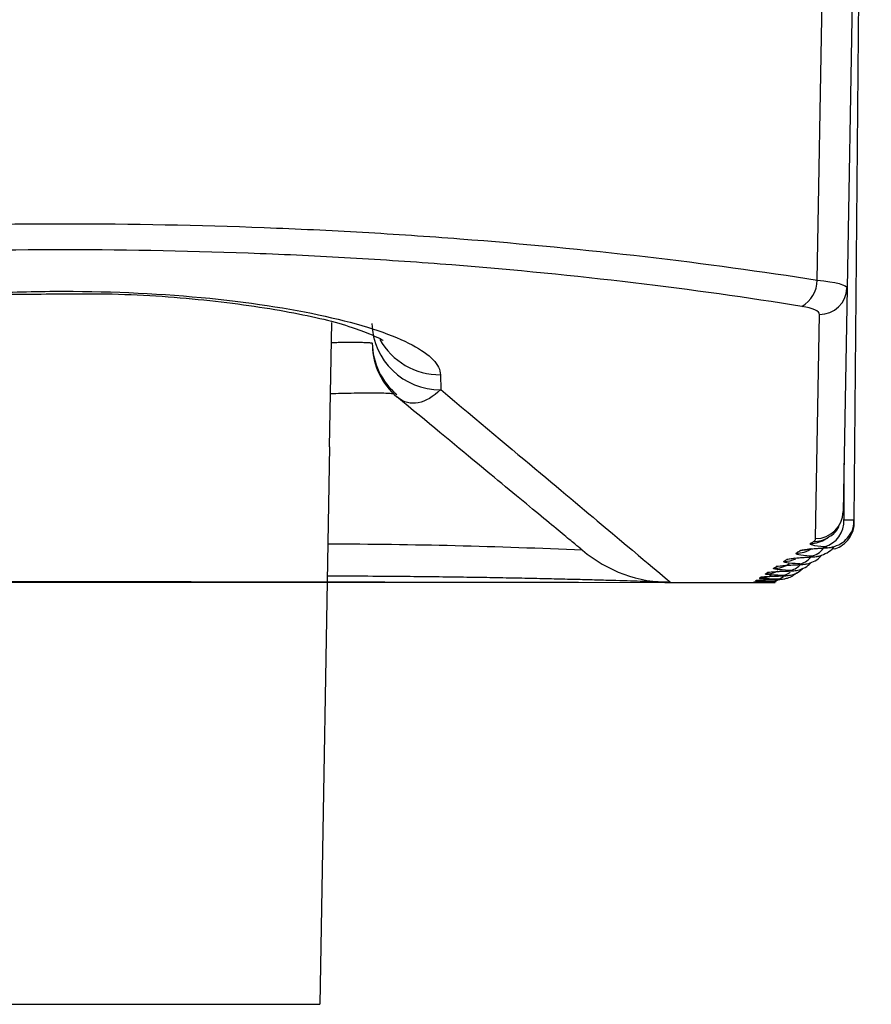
# Model space of a CAD drawing. Header units: millimetres. Extents: x -3.03 to 0.78, y -0.23 to 0.59.
# Tile 63 of 165: x 0.10888 to 0.11507, y 0.32561 to 0.33277. Entities that reach past the tile are written whole.
import ezdxf

# ---------------------------------------------------------------- set-up
doc = ezdxf.new("R2010")
doc.units = ezdxf.units.MM

msp = doc.modelspace()

# ---------------------------------------------------------------- linework, layer by layer
at = {"color": 7, "linetype": 'Continuous', "lineweight": 25}
for p, q in [((0.114945, 0.329132), (0.114983, 0.333429)), ((0.114676, 0.330878), (0.114713, 0.332921)), ((0.114929, 0.332921), (0.114893, 0.33082)), ((0.114893, 0.33082), (0.114864, 0.329194)), ((0.114664, 0.328998), (0.114693, 0.330629)), ((0.111131, 0.329665), (0.111147, 0.330569)), ((0.111937, 0.330189), (0.111939, 0.330081)), ((0.111131, 0.329665), (0.11106, 0.325612)), ((0.114945, 0.329114), (0.114945, 0.329132)), ((0.114262, 0.328694), (0.114227, 0.328691)), ((0.113612, 0.328679), (0.114284, 0.328679)), ((0.10734, 0.325612), (0.11106, 0.325612))]:
    msp.add_line(p, q, dxfattribs=at)
at = {"color": 9, "linetype": 'Continuous', "lineweight": 25}
for p, q in [((0.11487, 0.329546), (0.114869, 0.329135)), ((0.114726, 0.32893), (0.114717, 0.32893)), ((0.114304, 0.328721), (0.114266, 0.328718)), ((0.114362, 0.328681), (0.114348, 0.328679))]:
    msp.add_line(p, q, dxfattribs=at)
at = {"color": 9, "linetype": 'Continuous', "lineweight": 25, "flags": 128}
for points in [[(0.114624, 0.328924), (0.114588, 0.328913), (0.114549, 0.32891)], [(0.114512, 0.328855), (0.114494, 0.32885), (0.114455, 0.328847)], [(0.114358, 0.328755), (0.114353, 0.328754), (0.114314, 0.328751)], [(0.114429, 0.3288), (0.114416, 0.328797), (0.114377, 0.328794)], [(0.114402, 0.328701), (0.114381, 0.32869), (0.114356, 0.328686)]]:
    msp.add_lwpolyline(points, dxfattribs=at)
at = {"color": 7, "linetype": 'Continuous', "lineweight": 25}
for centre, radius, start, end in [((0.114451, 0.330881), 0.0002249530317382, 299.846137, 359.013967), ((0.114695, 0.330826), 0.000197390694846, 269.225163, 358.265146), ((0.111934, 0.330576), 0.0004952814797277, 181.524537, 270.557334), ((0.111941, 0.330428), 0.0005, 181, 230), ((0.111942, 0.330412), 0.0004999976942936, 181.00002, 230.00034), ((0.114665, 0.329198), 0.0001995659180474, 269.873221, 358.882461), ((0.114678, 0.329123), 0.0001912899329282, 285.035377, 3.847312), ((0.113612, 0.329679), 0.0009999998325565, 230, 270.000006), ((0.114525, 0.329089), 0.0001969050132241, 269.487018, 303.903644), ((0.114435, 0.32903), 0.0001979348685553, 269.642828, 295.595632), ((0.11436, 0.32898), 0.0001985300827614, 269.75651, 304.199164), ((0.114256, 0.32891), 0.0001995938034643, 269.928467, 295.911108)]:
    msp.add_arc(centre, radius, start, end, dxfattribs=at)
at = {"color": 9, "linetype": 'Continuous', "lineweight": 25}
for centre, radius, start, end in [((0.111934, 0.33069), 0.000500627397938, 209.112342, 270.301847), ((0.11463, 0.329159), 0.0001958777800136, 269.314924, 303.769396), ((0.114651, 0.329172), 0.0001956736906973, 269.281554, 304.293113), ((0.111003, 0.285945), 0.0430128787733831, 87.380023, 89.84555), ((0.114611, 0.329001), 0.0001312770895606, 277.245469, 326.582647), ((0.114529, 0.328937), 0.0001241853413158, 276.571807, 323.109698), ((0.1143, 0.32894), 0.0001991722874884, 269.857121, 297.628561), ((0.114462, 0.328883), 0.0001164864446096, 275.747763, 318.439643), ((0.114375, 0.3288), 9.66292684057e-05, 273.005639, 305.662597), ((0.114412, 0.328833), 0.0001031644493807, 273.899372, 310.280152)]:
    msp.add_arc(centre, radius, start, end, dxfattribs=at)
at = {"color": 7, "linetype": 'Continuous', "lineweight": 25}
for points, knots in [([(0.0742965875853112, 0.2772875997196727), (0.0742966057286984, 0.2772875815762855), (0.0742966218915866, 0.2772875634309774), (0.0742966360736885, 0.277287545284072), (0.1440922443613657, 0.1879796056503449), (-0.0149940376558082, 0.3665782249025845), (0.0742965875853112, 0.2772875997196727)], [1.181957e-10, 1.181957e-10, 1.181957e-10, 1.181957e-10, 2.4384553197e-06, 2.4384553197e-06, 2.4384553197e-06, 2.5113549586e-06, 2.5113549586e-06, 2.5113549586e-06, 2.5113549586e-06]), ([(0.1143479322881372, 0.3286793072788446), (0.1143497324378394, 0.3286793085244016), (0.1143514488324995, 0.3286793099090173), (0.1143530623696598, 0.328679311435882), (0.1143574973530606, 0.3286793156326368), (0.1143612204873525, 0.3286793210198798), (0.1143639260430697, 0.3286793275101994), (0.114366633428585, 0.3286793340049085), (0.1143683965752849, 0.3286793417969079), (0.1143690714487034, 0.3286793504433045), (0.1143697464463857, 0.3286793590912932), (0.1143693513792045, 0.3286793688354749), (0.1143679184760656, 0.3286793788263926), (0.1143664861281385, 0.328679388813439), (0.1143639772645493, 0.3286793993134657), (0.1143605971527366, 0.328679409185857), (0.1143572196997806, 0.3286794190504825), (0.1143528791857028, 0.32867942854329), (0.1143479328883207, 0.3286794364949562), (-2.988359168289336, 0.3336673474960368), (-3.027169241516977, 0.3265056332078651), (0.1143479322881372, 0.3286793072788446)], [0, 0, 0, 0, 6.8762305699e-06, 6.8762305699e-06, 6.8762305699e-06, 2.60123237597e-05, 2.60123237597e-05, 2.60123237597e-05, 4.51609853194e-05, 4.51609853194e-05, 4.51609853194e-05, 6.43130692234e-05, 6.43130692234e-05, 6.43130692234e-05, 8.34579437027e-05, 8.34579437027e-05, 8.34579437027e-05, 0.0001025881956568, 0.0001025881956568, 0.0001025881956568, 0.0001027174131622, 0.0001027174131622, 0.0001027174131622, 0.0001027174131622]), ([(0.1037239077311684, 0.3308775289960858), (0.1041249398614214, 0.3309407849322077), (0.1045439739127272, 0.3309982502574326), (0.1054180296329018, 0.3310998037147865), (0.1058748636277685, 0.3311439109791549), (0.1067999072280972, 0.3312147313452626), (0.1072709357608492, 0.3312418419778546), (0.1082301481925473, 0.3312784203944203), (0.1087225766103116, 0.3312878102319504), (0.1096958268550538, 0.3312875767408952), (0.1101783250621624, 0.331278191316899), (0.1108959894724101, 0.3312506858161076), (0.1111341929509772, 0.3312392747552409), (0.111608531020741, 0.3312119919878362), (0.1118456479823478, 0.3311960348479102), (0.1130084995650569, 0.33110650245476), (0.1138741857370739, 0.3310040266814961), (0.1146761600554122, 0.3308775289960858)], [0, 0, 0, 0, 0.1249999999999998, 0.1249999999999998, 0.2499999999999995, 0.2499999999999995, 0.3749999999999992, 0.3749999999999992, 0.499999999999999, 0.499999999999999, 0.6249999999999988, 0.6249999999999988, 0.6874999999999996, 0.6874999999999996, 0.7500000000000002, 0.7500000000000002, 1, 1, 1, 1]), ([(0.1145631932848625, 0.3306862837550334), (0.1137783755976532, 0.3308130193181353), (0.1129309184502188, 0.3309157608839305), (0.1117919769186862, 0.3310055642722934), (0.1115596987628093, 0.3310215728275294), (0.1110950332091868, 0.3310489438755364), (0.1108616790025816, 0.3310603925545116), (0.1101586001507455, 0.3310879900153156), (0.1096858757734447, 0.331097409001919), (0.1087322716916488, 0.3310976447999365), (0.1082497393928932, 0.3310882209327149), (0.1073100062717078, 0.3310515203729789), (0.1068486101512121, 0.3310243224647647), (0.1059426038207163, 0.3309532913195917), (0.1054952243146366, 0.3309090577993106), (0.104639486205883, 0.3308072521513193), (0.1042293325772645, 0.3307496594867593), (0.103836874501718, 0.3306862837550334)], [0, 0, 0, 0, 0.2499999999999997, 0.2499999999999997, 0.3124999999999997, 0.3124999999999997, 0.3749999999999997, 0.3749999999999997, 0.4999999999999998, 0.4999999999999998, 0.6249999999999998, 0.6249999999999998, 0.7499999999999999, 0.7499999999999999, 0.8749999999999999, 0.8749999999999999, 1, 1, 1, 1]), ([(0.1064630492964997, 0.3301891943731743), (0.106463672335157, 0.3302251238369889), (0.1064817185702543, 0.3302620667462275), (0.1065510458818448, 0.3303349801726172), (0.1066019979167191, 0.330371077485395), (0.1067367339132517, 0.3304423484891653), (0.1068210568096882, 0.3304775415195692), (0.1070164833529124, 0.3305437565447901), (0.1071281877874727, 0.3305751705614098), (0.1073810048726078, 0.3306340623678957), (0.1075190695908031, 0.3306607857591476), (0.107815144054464, 0.3307079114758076), (0.1079755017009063, 0.3307285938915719), (0.1083088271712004, 0.330761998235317), (0.1084808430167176, 0.3307747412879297), (0.108835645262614, 0.3307920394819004), (0.1090191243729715, 0.3307964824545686), (0.1095610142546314, 0.3307964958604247), (0.109924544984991, 0.3307787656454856), (0.1105946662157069, 0.3307114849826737), (0.1108940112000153, 0.330663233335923), (0.1112722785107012, 0.3305750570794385), (0.1113838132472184, 0.3305436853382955), (0.1115790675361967, 0.3304775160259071), (0.1116634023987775, 0.330442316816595), (0.1117981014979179, 0.3303710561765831), (0.1118490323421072, 0.3303349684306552), (0.1119183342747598, 0.3302620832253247), (0.1119363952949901, 0.3302251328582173), (0.111937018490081, 0.3301891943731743)], [0, 0, 0, 0, 0.0625000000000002, 0.0625000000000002, 0.1250000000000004, 0.1250000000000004, 0.1875000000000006, 0.1875000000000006, 0.2500000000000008, 0.2500000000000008, 0.312500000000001, 0.312500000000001, 0.3750000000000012, 0.3750000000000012, 0.4375000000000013, 0.4375000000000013, 0.5000000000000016, 0.5000000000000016, 0.625000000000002, 0.625000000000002, 0.7500000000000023, 0.7500000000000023, 0.8125000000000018, 0.8125000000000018, 0.8750000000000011, 0.8750000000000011, 0.9375000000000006, 0.9375000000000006, 1, 1, 1, 1]), ([(0.106868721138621, 0.3304337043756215), (0.1068681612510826, 0.3304330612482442), (0.1068545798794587, 0.3304174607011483), (0.1069186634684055, 0.3304713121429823), (0.1071097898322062, 0.3305394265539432), (0.1075099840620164, 0.3306452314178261), (0.1080896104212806, 0.3307291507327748), (0.1086215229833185, 0.3307772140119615), (0.1089353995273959, 0.3307758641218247), (0.1090012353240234, 0.3307755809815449)], [0, 0, 0, 0, 0.0049624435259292, 0.1203755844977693, 0.2839646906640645, 0.4843225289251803, 0.7075472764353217, 0.9386578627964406, 1, 1, 1, 1]), ([(0.1090012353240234, 0.3307755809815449), (0.109185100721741, 0.3307782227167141), (0.1096175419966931, 0.3307844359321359), (0.1102768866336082, 0.3307351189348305), (0.1108969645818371, 0.3306430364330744), (0.1113166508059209, 0.3305382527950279), (0.111520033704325, 0.330441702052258), (0.1115200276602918, 0.3304412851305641), (0.1115200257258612, 0.3304411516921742)], [0, 0, 0, 0, 0.1521528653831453, 0.3578551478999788, 0.5635535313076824, 0.7663190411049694, 0.9252089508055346, 1, 1, 1, 1]), ([(0.1119388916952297, 0.33008117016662), (0.111883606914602, 0.3300284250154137), (0.111829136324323, 0.3299963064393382), (0.1117224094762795, 0.3299754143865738), (0.1116705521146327, 0.3299857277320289), (0.1116202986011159, 0.3300285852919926)], [0, 0, 0, 0, 0.5, 0.5, 1, 1, 1, 1]), ([(0.1119388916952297, 0.33008117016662), (0.1124869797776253, 0.3296217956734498), (0.1129063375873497, 0.3292703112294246), (0.1134703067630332, 0.3287976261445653), (0.113612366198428, 0.3286785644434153), (0.1136115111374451, 0.3286792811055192)], [0, 0, 0, 0, 0.5, 0.5, 1, 1, 1, 1]), ([(0.1129687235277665, 0.3289132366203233), (0.1129689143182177, 0.3289130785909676), (0.1129619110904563, 0.3289188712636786), (0.1129336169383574, 0.3289422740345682), (0.1129123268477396, 0.3289598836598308), (0.1128271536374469, 0.32903033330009), (0.1127419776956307, 0.3291007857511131), (0.1125152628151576, 0.329288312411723), (0.1123736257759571, 0.3294054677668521), (0.1120369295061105, 0.329683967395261), (0.1118417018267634, 0.3298454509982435), (0.1116202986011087, 0.3300285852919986)], [0, 0, 0, 0, 0.1250000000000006, 0.1250000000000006, 0.2500000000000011, 0.2500000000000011, 0.5000000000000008, 0.5000000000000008, 0.7500000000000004, 0.7500000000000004, 1, 1, 1, 1]), ([(0.1147260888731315, 0.328929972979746), (0.1147271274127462, 0.3289300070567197), (0.114743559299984, 0.3289305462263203), (0.1147659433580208, 0.3289327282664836), (0.1148120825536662, 0.3289426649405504), (0.1148622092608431, 0.3289669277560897), (0.1149094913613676, 0.3290140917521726), (0.1149402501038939, 0.3290713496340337), (0.1149419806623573, 0.3291133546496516), (0.1149427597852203, 0.3291322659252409)], [0, 0, 0, 0, 0.0095681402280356, 0.1513881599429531, 0.2484375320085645, 0.4443203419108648, 0.6316755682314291, 0.834174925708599, 1, 1, 1, 1]), ([(0.1147944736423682, 0.3289220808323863), (0.1147961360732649, 0.3289223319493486), (0.1148134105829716, 0.3289249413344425), (0.114851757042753, 0.3289441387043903), (0.1148990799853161, 0.3289822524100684), (0.1149328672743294, 0.3290406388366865), (0.1149488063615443, 0.3290884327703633), (0.1149444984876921, 0.32911309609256), (0.1149443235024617, 0.3291140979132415)], [0, 0, 0, 0, 0.0213046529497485, 0.2213790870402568, 0.4604313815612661, 0.7141391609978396, 0.988388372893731, 1, 1, 1, 1]), ([(0.1147599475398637, 0.3290112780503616), (0.1147622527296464, 0.3290122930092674), (0.1147839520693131, 0.3290218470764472), (0.1148224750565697, 0.3290493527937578), (0.1148345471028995, 0.3290914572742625), (0.1148356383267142, 0.3290952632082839)], [0, 0, 0, 0, 0.097567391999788, 0.9184267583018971, 1, 1, 1, 1]), ([(0.1147392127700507, 0.3289957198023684), (0.11474375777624, 0.3289987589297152), (0.1147502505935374, 0.3290031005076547), (0.114757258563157, 0.329007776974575), (0.1147593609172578, 0.329009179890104)], [0, 0, 0, 0, 0.7000052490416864, 1, 1, 1, 1]), ([(0.1146107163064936, 0.3289199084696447), (0.114610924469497, 0.3289199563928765), (0.1146115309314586, 0.3289200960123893), (0.1146280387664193, 0.328922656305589), (0.1146637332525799, 0.3289263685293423), (0.1147051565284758, 0.3289286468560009), (0.1147276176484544, 0.3289298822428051)], [0, 0, 0, 0, 0.1078581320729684, 0.3142338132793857, 0.6281540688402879, 1, 1, 1, 1]), ([(0.1146267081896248, 0.3288643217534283), (0.1146277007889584, 0.3288643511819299), (0.1146427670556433, 0.3288647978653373), (0.1146625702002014, 0.3288665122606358), (0.1147037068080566, 0.3288740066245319), (0.1147489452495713, 0.3288939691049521), (0.1147851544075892, 0.3289187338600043), (0.1147970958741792, 0.3289382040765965), (0.1147985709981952, 0.328940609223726)], [0, 0, 0, 0, 0.0153550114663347, 0.2330675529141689, 0.3783474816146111, 0.6636950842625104, 0.9584564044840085, 1, 1, 1, 1]), ([(0.114716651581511, 0.3289303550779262), (0.1147187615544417, 0.328930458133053), (0.1147207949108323, 0.328930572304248), (0.11472272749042, 0.3289306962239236), (0.1147278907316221, 0.3289310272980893), (0.1147324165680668, 0.3289314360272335), (0.1147359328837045, 0.3289318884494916), (0.1147394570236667, 0.3289323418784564), (0.1147420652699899, 0.3289328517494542), (0.1147435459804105, 0.3289333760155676), (0.1147450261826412, 0.3289339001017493), (0.1147454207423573, 0.3289344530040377), (0.1147446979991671, 0.3289349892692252), (0.1147439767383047, 0.3289355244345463), (0.1147421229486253, 0.3289360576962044), (0.1147392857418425, 0.3289365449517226), (0.1147364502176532, 0.3289370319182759), (0.1147325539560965, 0.3289374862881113), (0.1147279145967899, 0.3289378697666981)], [0, 0, 0, 0, 7.3895678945e-06, 7.3895678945e-06, 7.3895678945e-06, 2.7378499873e-05, 2.7378499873e-05, 2.7378499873e-05, 4.74111168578e-05, 4.74111168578e-05, 4.74111168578e-05, 6.74356357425e-05, 6.74356357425e-05, 6.74356357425e-05, 8.74183789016e-05, 8.74183789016e-05, 8.74183789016e-05, 0.0001073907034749, 0.0001073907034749, 0.0001073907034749, 0.0001073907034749]), ([(0.1145118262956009, 0.3288553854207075), (0.1145120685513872, 0.328855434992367), (0.1145127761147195, 0.3288555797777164), (0.1145295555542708, 0.3288578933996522), (0.1145650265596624, 0.3288611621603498), (0.1146063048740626, 0.3288631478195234), (0.1146281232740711, 0.3288641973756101)], [0, 0, 0, 0, 0.1086462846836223, 0.3173262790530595, 0.6391604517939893, 1, 1, 1, 1]), ([(0.1145432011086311, 0.328808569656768), (0.114543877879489, 0.3288085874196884), (0.1145572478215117, 0.32880893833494), (0.1145742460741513, 0.3288102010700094), (0.1146096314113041, 0.3288155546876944), (0.1146509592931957, 0.3288305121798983), (0.1146884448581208, 0.3288518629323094), (0.1147031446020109, 0.3288727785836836), (0.1147070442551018, 0.3288783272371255)], [0, 0, 0, 0, 0.011089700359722, 0.2190824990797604, 0.3542473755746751, 0.6063038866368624, 0.8955574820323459, 1, 1, 1, 1]), ([(0.1146182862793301, 0.3288645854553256), (0.1146203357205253, 0.3288646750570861), (0.1146223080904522, 0.3288647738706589), (0.1146241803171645, 0.3288648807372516), (0.1146292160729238, 0.3288651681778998), (0.1146336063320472, 0.3288655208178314), (0.1146369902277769, 0.3288659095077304), (0.1146403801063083, 0.3288662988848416), (0.1146428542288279, 0.3288667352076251), (0.1146442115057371, 0.3288671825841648), (0.1146455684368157, 0.328867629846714), (0.1146458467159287, 0.3288681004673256), (0.1146450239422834, 0.3288685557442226), (0.1146442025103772, 0.3288690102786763), (0.1146422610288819, 0.3288694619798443), (0.1146393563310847, 0.3288698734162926), (0.1146364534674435, 0.3288702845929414), (0.1146325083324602, 0.3288706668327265), (0.1146278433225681, 0.328870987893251)], [0, 0, 0, 0, 7.2585058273e-06, 7.2585058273e-06, 7.2585058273e-06, 2.70254546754e-05, 2.70254546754e-05, 2.70254546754e-05, 4.68266374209e-05, 4.68266374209e-05, 4.68266374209e-05, 6.66218238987e-05, 6.66218238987e-05, 6.66218238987e-05, 8.63842646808e-05, 8.63842646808e-05, 8.63842646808e-05, 0.0001061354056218, 0.0001061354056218, 0.0001061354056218, 0.0001061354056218]), ([(0.1143578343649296, 0.3287561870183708), (0.1143576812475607, 0.3287561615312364), (0.1143566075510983, 0.3287559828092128), (0.1143648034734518, 0.3287570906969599), (0.1143897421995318, 0.3287589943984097), (0.1144279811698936, 0.3287613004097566), (0.1144649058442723, 0.3287622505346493), (0.1144759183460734, 0.3287625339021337)], [0, 0, 0, 0, 0.026471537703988, 0.1856249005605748, 0.4449561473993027, 0.8344624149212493, 1, 1, 1, 1]), ([(0.1144191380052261, 0.3287268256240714), (0.1144199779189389, 0.3287268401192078), (0.1144307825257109, 0.3287270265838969), (0.1144436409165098, 0.3287276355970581), (0.1144693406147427, 0.3287299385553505), (0.114505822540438, 0.3287384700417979), (0.1145434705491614, 0.3287546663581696), (0.1145636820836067, 0.3287745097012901), (0.1145715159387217, 0.3287822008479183)], [0, 0, 0, 0, 0.0152725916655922, 0.1964658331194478, 0.320505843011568, 0.5257315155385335, 0.8161767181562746, 1, 1, 1, 1]), ([(0.1144277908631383, 0.3288008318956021), (0.1144276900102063, 0.3288008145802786), (0.1144273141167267, 0.3288007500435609), (0.1144397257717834, 0.3288024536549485), (0.1144728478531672, 0.3288050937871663), (0.1145129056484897, 0.328807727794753), (0.1145472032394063, 0.3288085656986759), (0.1145528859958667, 0.3288087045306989)], [0, 0, 0, 0, 0.066239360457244, 0.2468836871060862, 0.5252092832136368, 0.9213320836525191, 1, 1, 1, 1]), ([(0.1144671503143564, 0.3287628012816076), (0.1144690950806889, 0.3287628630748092), (0.1144709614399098, 0.328762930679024), (0.1144727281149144, 0.3287630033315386), (0.1144775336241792, 0.3287632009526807), (0.1144816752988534, 0.3287634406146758), (0.1144848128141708, 0.3287637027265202), (0.1144879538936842, 0.3287639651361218), (0.1144901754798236, 0.328764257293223), (0.1144912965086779, 0.328764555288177), (0.1144924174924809, 0.3287648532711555), (0.1144924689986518, 0.3287651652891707), (0.1144914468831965, 0.3287654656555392), (0.1144904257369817, 0.3287657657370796), (0.1144883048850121, 0.3287660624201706), (0.1144852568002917, 0.3287663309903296), (0.1144822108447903, 0.3287665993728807), (0.1144781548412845, 0.3287668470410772), (0.1144734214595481, 0.328767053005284)], [0, 0, 0, 0, 7.0522427e-06, 7.0522427e-06, 7.0522427e-06, 2.64744342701e-05, 2.64744342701e-05, 2.64744342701e-05, 4.59181297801e-05, 4.59181297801e-05, 4.59181297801e-05, 6.53605286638e-05, 6.53605286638e-05, 6.53605286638e-05, 8.47843872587e-05, 8.47843872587e-05, 8.47843872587e-05, 0.0001041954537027, 0.0001041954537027, 0.0001041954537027, 0.0001041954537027]), ([(0.1144732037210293, 0.3287627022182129), (0.1144740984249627, 0.3287627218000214), (0.1144863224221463, 0.3287629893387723), (0.1145010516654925, 0.3287638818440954), (0.1145303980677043, 0.3287674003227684), (0.1145683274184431, 0.3287780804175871), (0.1146064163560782, 0.3287965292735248), (0.1146250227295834, 0.3288176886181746), (0.1146315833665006, 0.3288251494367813)], [0, 0, 0, 0, 0.0154038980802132, 0.2104575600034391, 0.3331315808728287, 0.5481286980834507, 0.8406694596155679, 1, 1, 1, 1]), ([(0.1145351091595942, 0.3288087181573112), (0.1145371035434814, 0.3288087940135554), (0.1145390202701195, 0.3288088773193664), (0.1145408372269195, 0.3288089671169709), (0.114545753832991, 0.3288092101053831), (0.1145500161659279, 0.3288095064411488), (0.114553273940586, 0.328809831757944), (0.1145565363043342, 0.3288101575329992), (0.1145588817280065, 0.3288105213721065), (0.1145601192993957, 0.328810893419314), (0.1145613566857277, 0.3288112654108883), (0.1145615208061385, 0.3288116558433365), (0.1145605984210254, 0.3288120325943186), (0.1145596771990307, 0.3288124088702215), (0.1145576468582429, 0.3288127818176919), (0.1145546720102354, 0.3288131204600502), (0.1145516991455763, 0.3288134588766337), (0.1145477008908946, 0.328813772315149), (0.1145430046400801, 0.328814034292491)], [0, 0, 0, 0, 7.1459377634e-06, 7.1459377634e-06, 7.1459377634e-06, 2.67238864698e-05, 2.67238864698e-05, 2.67238864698e-05, 4.63287786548e-05, 4.63287786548e-05, 4.63287786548e-05, 6.59300244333e-05, 6.59300244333e-05, 6.59300244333e-05, 8.55062882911e-05, 8.55062882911e-05, 8.55062882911e-05, 0.0001050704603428, 0.0001050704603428, 0.0001050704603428, 0.0001050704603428]), ([(0.1136115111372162, 0.3286792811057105), (0.1136096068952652, 0.3286793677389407), (0.1136057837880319, 0.3286795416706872), (0.1135746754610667, 0.3286806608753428), (0.1135241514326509, 0.3286824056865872), (0.1134545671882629, 0.3286847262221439), (0.1133417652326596, 0.3286883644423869), (0.1131987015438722, 0.3286927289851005), (0.1130258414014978, 0.3286975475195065), (0.1128817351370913, 0.3287012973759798), (0.1127242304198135, 0.3287050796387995), (0.1125528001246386, 0.3287088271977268), (0.1123701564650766, 0.3287123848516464), (0.1121786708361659, 0.3287156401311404), (0.1119790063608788, 0.3287185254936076), (0.111770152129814, 0.3287210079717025), (0.1115322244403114, 0.3287231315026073), (0.1113126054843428, 0.328724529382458), (0.1111650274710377, 0.3287247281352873), (0.111114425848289, 0.3287247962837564)], [0, 0, 0, 0, 0.0567208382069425, 0.1138772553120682, 0.172421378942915, 0.2314459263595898, 0.2846244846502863, 0.3926901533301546, 0.4477005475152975, 0.5016962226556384, 0.5560603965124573, 0.6115793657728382, 0.6674982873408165, 0.7219067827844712, 0.7766841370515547, 0.8326072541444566, 0.8889252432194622, 0.961914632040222, 1, 1, 1, 1]), ([(0.1142612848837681, 0.3286972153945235), (0.1142611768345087, 0.3286972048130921), (0.1142606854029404, 0.3286971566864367), (0.1142711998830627, 0.3286979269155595), (0.114302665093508, 0.3286991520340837), (0.1143441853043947, 0.3287004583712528), (0.1143823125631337, 0.3287009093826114), (0.1143890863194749, 0.3287009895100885)], [0, 0, 0, 0, 0.0457831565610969, 0.2082317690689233, 0.4933676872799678, 0.9099908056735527, 1, 1, 1, 1]), ([(0.1143022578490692, 0.3287215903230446), (0.1143028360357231, 0.3287216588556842), (0.1143044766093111, 0.3287218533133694), (0.1143241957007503, 0.3287233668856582), (0.1143606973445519, 0.3287252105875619), (0.114402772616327, 0.3287262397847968), (0.1144218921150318, 0.3287267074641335)], [0, 0, 0, 0, 0.1215637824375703, 0.3449307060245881, 0.7023288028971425, 0.9999999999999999, 0.9999999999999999, 0.9999999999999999, 0.9999999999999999]), ([(0.1143548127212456, 0.3286851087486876), (0.1143566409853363, 0.3286851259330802), (0.114358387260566, 0.3286851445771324), (0.1143600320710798, 0.3286851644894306), (0.114364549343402, 0.3286852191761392), (0.1143683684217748, 0.3286852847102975), (0.1143711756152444, 0.3286853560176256), (0.1143739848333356, 0.3286854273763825), (0.114375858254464, 0.3286855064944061), (0.1143766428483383, 0.3286855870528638), (0.1143774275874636, 0.3286856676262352), (0.1143771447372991, 0.3286857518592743), (0.1143758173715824, 0.3286858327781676), (0.1143744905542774, 0.3286859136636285), (0.1143720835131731, 0.3286859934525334), (0.1143687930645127, 0.3286860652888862), (0.1143655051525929, 0.3286861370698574), (0.1143612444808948, 0.3286862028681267), (0.1143563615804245, 0.3286862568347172)], [0, 0, 0, 0, 6.8892066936e-06, 6.8892066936e-06, 6.8892066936e-06, 2.60458716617e-05, 2.60458716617e-05, 2.60458716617e-05, 4.52159580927e-05, 4.52159580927e-05, 4.52159580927e-05, 6.43894474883e-05, 6.43894474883e-05, 6.43894474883e-05, 8.3555192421e-05, 8.3555192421e-05, 8.3555192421e-05, 0.0001027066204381, 0.0001027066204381, 0.0001027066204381, 0.0001027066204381]), ([(0.1143769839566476, 0.3287009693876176), (0.1143788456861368, 0.3287010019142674), (0.1143806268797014, 0.3287010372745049), (0.1143823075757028, 0.3287010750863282), (0.1143869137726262, 0.3287011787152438), (0.114390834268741, 0.3287013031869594), (0.11439374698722, 0.3287014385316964), (0.1143966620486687, 0.3287015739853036), (0.1143986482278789, 0.3287017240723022), (0.1143995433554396, 0.3287018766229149), (0.1144004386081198, 0.328702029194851), (0.1144002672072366, 0.3287021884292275), (0.1143990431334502, 0.3287023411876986), (0.1143978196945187, 0.3287024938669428), (0.1143955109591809, 0.3287026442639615), (0.1143923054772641, 0.3287027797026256), (0.1143891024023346, 0.3287029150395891), (0.114384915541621, 0.3287030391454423), (0.1143800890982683, 0.3287031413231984)], [0, 0, 0, 0, 6.9233174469e-06, 6.9233174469e-06, 6.9233174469e-06, 2.61346547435e-05, 2.61346547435e-05, 2.61346547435e-05, 4.53610100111e-05, 4.53610100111e-05, 4.53610100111e-05, 6.45898230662e-05, 6.45898230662e-05, 6.45898230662e-05, 8.38087781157e-05, 8.38087781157e-05, 8.38087781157e-05, 0.0001030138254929, 0.0001030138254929, 0.0001030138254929, 0.0001030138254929]), ([(0.1143802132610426, 0.328700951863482), (0.1143809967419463, 0.3287009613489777), (0.1143904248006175, 0.3287010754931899), (0.1144005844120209, 0.3287014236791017), (0.1144156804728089, 0.3287022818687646), (0.1144358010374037, 0.328704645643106), (0.1144646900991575, 0.3287117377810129), (0.1144990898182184, 0.3287255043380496), (0.1145195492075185, 0.3287433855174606), (0.1145292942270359, 0.3287519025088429)], [0, 0, 0, 0, 0.0147227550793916, 0.1771670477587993, 0.2674360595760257, 0.3736902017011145, 0.5362875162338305, 0.7791289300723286, 1, 1, 1, 1]), ([(0.114414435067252, 0.3287268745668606), (0.1144163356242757, 0.328726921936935), (0.1144181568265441, 0.3287269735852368), (0.1144198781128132, 0.328727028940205), (0.1144245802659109, 0.3287271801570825), (0.1144286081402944, 0.3287273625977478), (0.1144316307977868, 0.3287275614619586), (0.1144346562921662, 0.3287277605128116), (0.114436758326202, 0.3287279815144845), (0.1144377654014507, 0.3287282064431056), (0.1144387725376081, 0.3287284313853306), (0.1144387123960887, 0.3287286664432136), (0.1144375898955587, 0.3287288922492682), (0.1144364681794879, 0.3287291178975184), (0.1144342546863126, 0.3287293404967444), (0.1144311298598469, 0.328729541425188), (0.1144280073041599, 0.328729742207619), (0.1144238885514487, 0.3287299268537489), (0.1144191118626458, 0.3287300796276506)], [0, 0, 0, 0, 6.9778635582e-06, 6.9778635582e-06, 6.9778635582e-06, 2.62777782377e-05, 2.62777782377e-05, 2.62777782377e-05, 4.55953149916e-05, 4.55953149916e-05, 4.55953149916e-05, 6.49136669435e-05, 6.49136669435e-05, 6.49136669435e-05, 8.4218540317e-05, 8.4218540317e-05, 8.4218540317e-05, 0.0001035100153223, 0.0001035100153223, 0.0001035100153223, 0.0001035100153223]), ([(0.1143479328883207, 0.3286794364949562), (0.1143332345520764, 0.3286794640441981), (0.1143034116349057, 0.3286795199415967), (0.1142682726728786, 0.3286796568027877), (0.1142432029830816, 0.3286798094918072), (0.1142343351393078, 0.3286799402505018), (0.1142309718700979, 0.3286799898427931)], [0, 0, 0, 0, 0.2746256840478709, 0.5572153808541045, 0.832066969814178, 1, 1, 1, 1]), ([(0.1142839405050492, 0.3286792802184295), (0.1142857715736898, 0.3286792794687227), (0.1142949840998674, 0.328679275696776), (0.1143165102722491, 0.3286792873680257), (0.1143374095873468, 0.3286793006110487), (0.1143479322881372, 0.3286793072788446)], [0, 0, 0, 0, 0.1096585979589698, 0.5517175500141, 1, 1, 1, 1])]:
    msp.add_open_spline(points, degree=3, knots=knots, dxfattribs=at)
for points in [[(0.1146761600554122, 0.330877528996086), (0.1148111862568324, 0.3308638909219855), (0.1148930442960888, 0.3308418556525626), (0.1148926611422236, 0.3308199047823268)], [(0.1146926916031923, 0.3306285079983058), (0.1146930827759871, 0.3306509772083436), (0.1146448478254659, 0.330673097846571), (0.1145631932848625, 0.3306862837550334)], [(0.1146280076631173, 0.3289626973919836), (0.1146346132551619, 0.3289671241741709), (0.1146412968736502, 0.3289716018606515), (0.1146480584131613, 0.3289761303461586)], [(0.1146480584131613, 0.3289761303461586), (0.1146587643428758, 0.3289833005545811), (0.1146641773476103, 0.3289906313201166), (0.1146643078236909, 0.3289981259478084)], [(0.1145231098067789, 0.3288922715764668), (0.1145315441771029, 0.3288979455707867), (0.1145401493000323, 0.3289037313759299), (0.1145489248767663, 0.3289096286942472)], [(0.1145489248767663, 0.3289096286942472), (0.1145613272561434, 0.3289179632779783), (0.1146241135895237, 0.3289258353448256), (0.114716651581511, 0.3289303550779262)], [(0.1147279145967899, 0.3289378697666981), (0.1146514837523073, 0.3289441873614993), (0.1146141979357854, 0.3289534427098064), (0.1146280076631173, 0.3289626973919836)], [(0.1145430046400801, 0.328814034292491), (0.1144643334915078, 0.3288184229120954), (0.1144233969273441, 0.3288250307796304), (0.1144334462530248, 0.328831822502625)], [(0.1144334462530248, 0.328831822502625), (0.1144406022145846, 0.3288366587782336), (0.114447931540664, 0.3288416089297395), (0.1144554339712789, 0.3288466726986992)], [(0.1144554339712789, 0.3288466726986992), (0.1144659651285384, 0.3288537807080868), (0.1145269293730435, 0.3288605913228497), (0.1146182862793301, 0.3288645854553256)], [(0.1146278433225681, 0.328870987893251), (0.1145502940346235, 0.328876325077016), (0.1145111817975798, 0.3288842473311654), (0.1145231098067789, 0.3288922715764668)], [(0.1143140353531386, 0.3287507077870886), (0.1143208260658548, 0.3287553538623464), (0.1143781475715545, 0.3287599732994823), (0.1144671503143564, 0.3287628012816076)], [(0.1144734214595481, 0.328767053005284), (0.114393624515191, 0.3287705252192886), (0.1143508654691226, 0.3287758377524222), (0.1143590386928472, 0.328781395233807)], [(0.1143590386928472, 0.328781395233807), (0.1143648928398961, 0.3287853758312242), (0.1143709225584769, 0.3287894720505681), (0.1143771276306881, 0.3287936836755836)], [(0.1143771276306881, 0.3287936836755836), (0.114385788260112, 0.3287995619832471), (0.1144449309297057, 0.3288052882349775), (0.1145351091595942, 0.3288087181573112)], [(0.1142162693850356, 0.328682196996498), (0.1142174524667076, 0.328683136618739), (0.1142693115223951, 0.3286843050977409), (0.1143548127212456, 0.3286851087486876)], [(0.1143563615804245, 0.3286862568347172), (0.1142731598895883, 0.3286871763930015), (0.114224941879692, 0.3286887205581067), (0.1142274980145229, 0.3286905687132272)], [(0.1142274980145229, 0.3286905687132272), (0.1142293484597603, 0.3286919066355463), (0.1142313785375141, 0.3286933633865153), (0.1142335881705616, 0.328694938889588)], [(0.1142335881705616, 0.328694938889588), (0.1142366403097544, 0.3286971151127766), (0.1142903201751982, 0.3286994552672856), (0.1143769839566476, 0.3287009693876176)], [(0.1143800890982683, 0.3287031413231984), (0.1142980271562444, 0.3287048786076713), (0.1142516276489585, 0.3287076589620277), (0.1142560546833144, 0.3287107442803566)], [(0.1142560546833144, 0.3287107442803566), (0.1142592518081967, 0.3287129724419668), (0.1142626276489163, 0.3287153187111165), (0.1142661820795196, 0.3287177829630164)], [(0.1142661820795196, 0.3287177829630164), (0.1142711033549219, 0.3287211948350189), (0.1143266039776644, 0.328724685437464), (0.114414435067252, 0.3287268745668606)], [(0.1144191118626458, 0.3287300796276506), (0.1143381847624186, 0.3287326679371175), (0.1142936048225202, 0.3287367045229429), (0.1142999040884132, 0.3287410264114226)], [(0.1142999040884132, 0.3287410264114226), (0.1143044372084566, 0.3287441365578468), (0.1143091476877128, 0.328747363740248), (0.1143140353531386, 0.3287507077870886)], [(0.1142142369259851, 0.328680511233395), (0.1142147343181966, 0.3286809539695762), (0.1142154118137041, 0.3286815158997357), (0.1142162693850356, 0.328682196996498)]]:
    msp.add_open_spline(points, degree=3, dxfattribs=at)
at = {"color": 9, "linetype": 'Continuous', "lineweight": 25}
for points, knots in [([(0.1111440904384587, 0.3304242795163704), (0.1111478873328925, 0.3304243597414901), (0.1111649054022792, 0.3304247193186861), (0.111193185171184, 0.3304252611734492), (0.1112286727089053, 0.3304258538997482), (0.1112619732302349, 0.3304262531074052), (0.1112934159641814, 0.3304264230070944), (0.1113222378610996, 0.3304262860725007), (0.1113481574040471, 0.3304258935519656), (0.1113711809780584, 0.3304253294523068), (0.1113914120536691, 0.3304246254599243), (0.111408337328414, 0.3304238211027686), (0.111421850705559, 0.3304229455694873), (0.1114319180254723, 0.3304219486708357), (0.1114388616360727, 0.3304207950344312), (0.1114404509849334, 0.3304198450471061), (0.1114412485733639, 0.3304193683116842)], [0, 0, 0, 0, 0.0219607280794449, 0.0984302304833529, 0.1722254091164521, 0.2465332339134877, 0.3224592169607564, 0.3989451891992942, 0.4727431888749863, 0.5470540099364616, 0.6229812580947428, 0.6994668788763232, 0.7732679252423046, 0.8475813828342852, 0.9235112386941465, 1, 1, 1, 1]), ([(0.1115910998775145, 0.3300493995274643), (0.1115860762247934, 0.3300503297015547), (0.111568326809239, 0.330053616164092), (0.1114633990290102, 0.3300562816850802), (0.1113114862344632, 0.330055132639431), (0.1111889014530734, 0.3300518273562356), (0.1111375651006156, 0.3300504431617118)], [0, 0, 0, 0, 0.127225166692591, 0.4495080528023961, 0.7694636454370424, 1, 1, 1, 1]), ([(0.1148691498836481, 0.3291354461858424), (0.1148740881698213, 0.3291353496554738), (0.1148839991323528, 0.3291351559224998), (0.114897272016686, 0.3291348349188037), (0.1149092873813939, 0.3291344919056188), (0.1149196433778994, 0.3291341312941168), (0.1149282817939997, 0.3291337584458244), (0.1149351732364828, 0.3291333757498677), (0.1149403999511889, 0.3291329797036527), (0.1149436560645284, 0.3291325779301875), (0.1149451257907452, 0.3291322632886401), (0.1149449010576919, 0.3291320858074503), (0.1149448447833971, 0.3291320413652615)], [0, 0, 0, 0, 0.1054609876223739, 0.2116564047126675, 0.3201683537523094, 0.4294807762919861, 0.5352496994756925, 0.6417593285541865, 0.7494161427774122, 0.8586444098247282, 0.9646038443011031, 0.9999999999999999, 0.9999999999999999, 0.9999999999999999, 0.9999999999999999]), ([(0.1142309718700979, 0.3286799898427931), (0.1142282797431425, 0.3286800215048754), (0.1142210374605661, 0.3286801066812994), (0.1142156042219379, 0.3286802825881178), (0.1142146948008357, 0.3286804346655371), (0.1142142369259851, 0.328680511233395)], [0, 0, 0, 0, 0.2270647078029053, 0.6108429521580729, 0.9999999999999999, 0.9999999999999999, 0.9999999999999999, 0.9999999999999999])]:
    msp.add_open_spline(points, degree=3, knots=knots, dxfattribs=at)

doc.saveas('drawing.dxf')
